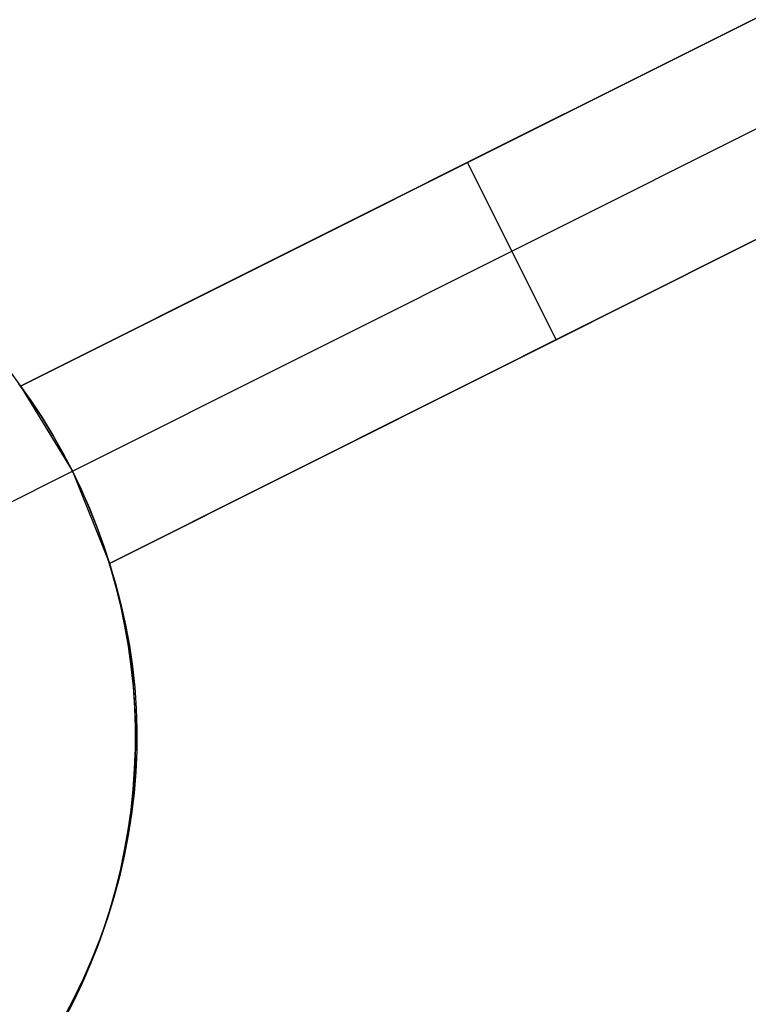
# Model space of a CAD drawing. Header units: millimetres. Extents: x 10802 to 11966, y -167 to 850.
# Tile 175 of 182: x 11369.54 to 11373.21, y 573.72 to 578.69. Entities that reach past the tile are written whole.
import ezdxf

# ---------------------------------------------------------------- set-up
doc = ezdxf.new("R2010")
doc.units = ezdxf.units.MM
doc.layers.add('color', color=7, linetype='Continuous')

msp = doc.modelspace()

# ---------------------------------------------------------------- linework, layer by layer
at = {"layer": 'color', "color": 254, "true_color": 0xcad1ee}
for p, q in [((11369.5443, 576.8365, 2.7568), (11374.0519, 579.0956, 2.0165)), ((11374.0519, 579.0956, 1.6621), (11369.5443, 576.8365, -3.3799)), ((11369.8058, 576.4083, -3.3379), (11374.2759, 578.6486, 1.6621)), ((11372.2874, 578.2113, -0.3115), (11369.5443, 576.8365, -0.3115)), ((11374.4999, 578.2016, 2.4126), (11369.9923, 575.9425, 3.1602)), ((11369.9923, 575.9425, -3.3799), (11374.4999, 578.2016, 1.6621)), ((11371.7981, 577.966, -0.8589), (11371.7981, 577.966, 2.3991)), ((11372.2461, 577.072, -0.8589), (11371.7981, 577.966, -0.8589)), ((11369.9923, 575.9425, -0.1098), (11372.9158, 577.4076, -0.1098)), ((11372.2461, 577.072, 2.7989), (11372.2461, 577.072, -0.8589)), ((11369.4883, 576.9147, 2.7207), (11369.5443, 576.8365, 2.7568)), ((11369.5953, 576.7647, -16.3379), (11369.5351, 576.849, -16.3379)), ((11369.5351, 576.849, -6.4217), (11369.5953, 576.7647, -6.4217)), ((11369.5443, 576.8365, 2.7568), (11369.5443, 576.8365, -3.3799)), ((11369.5443, 576.8365, -3.3799), (11369.8058, 576.4083, -3.3379)), ((11369.6525, 576.6784, -16.3379), (11369.5953, 576.7647, -16.3379)), ((11369.5953, 576.7647, -6.4217), (11369.6525, 576.6784, -6.4217)), ((11369.7067, 576.5902, -16.3379), (11369.6525, 576.6784, -16.3379)), ((11369.6525, 576.6784, -6.4217), (11369.7067, 576.5902, -6.4217)), ((11369.7578, 576.5001, -16.3379), (11369.7067, 576.5902, -16.3379)), ((11369.7067, 576.5902, -6.4217), (11369.7578, 576.5001, -6.4217)), ((11369.8058, 576.4083, -16.3379), (11369.7578, 576.5001, -16.3379)), ((11369.7578, 576.5001, -6.4217), (11369.8058, 576.4083, -6.4217)), ((11368.2413, 575.6242, -16.3379), (11369.8058, 576.4083, -16.3379)), ((11369.8058, 576.4083, -3.3379), (11369.8058, 576.4083, -16.3379)), ((11369.8506, 576.315, -16.3379), (11369.8058, 576.4083, -16.3379)), ((11369.8058, 576.4083, -3.3379), (11369.9923, 575.9425, -3.3799)), ((11369.8058, 576.4083, -5.8523), (11369.8503, 576.3158, -5.8523)), ((11369.8503, 576.3158, -5.8523), (11369.8915, 576.2217, -5.8523)), ((11369.8922, 576.2201, -16.3379), (11369.8506, 576.315, -16.3379)), ((11369.8915, 576.2217, -5.8523), (11369.9295, 576.1263, -5.8523)), ((11369.9304, 576.1238, -16.3379), (11369.8922, 576.2201, -16.3379)), ((11369.9295, 576.1263, -5.8523), (11369.9642, 576.0297, -5.8523)), ((11369.9653, 576.0263, -16.3379), (11369.9304, 576.1238, -16.3379)), ((11369.9642, 576.0297, -5.8523), (11369.9956, 575.9319, -5.8523)), ((11369.9968, 575.9277, -16.3379), (11369.9653, 576.0263, -16.3379)), ((11369.9923, 575.9425, 3.1602), (11370.0234, 575.8403, 3.2053)), ((11369.9923, 575.9425, -3.3799), (11369.9923, 575.9425, 3.1602)), ((11369.9956, 575.9319, -5.8523), (11370.0236, 575.8331, -5.8523)), ((11370.0249, 575.828, -16.3379), (11369.9968, 575.9277, -16.3379)), ((11370.0234, 575.8403, 3.2053), (11370.0505, 575.737, 3.2506)), ((11370.0236, 575.8331, -5.8523), (11370.0482, 575.7335, -5.8523)), ((11370.0496, 575.7274, -16.3379), (11370.0249, 575.828, -16.3379)), ((11370.0482, 575.7335, -5.8523), (11370.0694, 575.633, -5.8523)), ((11370.0707, 575.626, -16.3379), (11370.0496, 575.7274, -16.3379)), ((11370.0505, 575.737, 3.2506), (11370.0738, 575.6328, 3.296)), ((11370.0694, 575.633, -5.8523), (11370.0871, 575.5319, -5.8523)), ((11370.0884, 575.524, -16.3379), (11370.0707, 575.626, -16.3379)), ((11370.0738, 575.6328, 3.296), (11370.0931, 575.5279, 3.3416)), ((11370.0871, 575.5319, -5.8523), (11370.1014, 575.4302, -5.8523)), ((11370.1025, 575.4214, -16.3379), (11370.0884, 575.524, -16.3379)), ((11370.0931, 575.5279, 3.3416), (11370.1084, 575.4223, 3.3871)), ((11370.1014, 575.4302, -5.8523), (11370.1122, 575.3281, -5.8523)), ((11370.113, 575.3184, -16.3379), (11370.1025, 575.4214, -16.3379)), ((11370.1084, 575.4223, 3.3871), (11370.1198, 575.3163, 3.4326)), ((11370.1122, 575.3281, -5.8523), (11370.1194, 575.2256, -5.8523)), ((11370.12, 575.215, -16.3379), (11370.113, 575.3184, -16.3379)), ((11370.1198, 575.3163, 3.4326), (11370.1272, 575.2098, 3.478)), ((11370.1194, 575.2256, -5.8523), (11370.1232, 575.123, -5.8523)), ((11370.1234, 575.1115, -16.3379), (11370.12, 575.215, -16.3379)), ((11370.1272, 575.2098, 3.478), (11370.1306, 575.1031, 3.5233)), ((11370.1232, 575.123, -5.8523), (11370.1235, 575.0203, -5.8523)), ((11370.1233, 575.008, -16.3379), (11370.1234, 575.1115, -16.3379)), ((11370.1306, 575.1031, 3.5233), (11370.1299, 574.9962, 3.5684)), ((11370.1195, 574.9045, -16.3379), (11370.1233, 575.008, -16.3379)), ((11370.1235, 575.0203, -5.8523), (11370.1202, 574.9177, -5.8523)), ((11370.1299, 574.9962, 3.5684), (11370.1253, 574.8893, 3.6132)), ((11370.1122, 574.8012, -16.3379), (11370.1195, 574.9045, -16.3379)), ((11370.1202, 574.9177, -5.8523), (11370.1135, 574.8153, -5.8523)), ((11370.1253, 574.8893, 3.6132), (11370.1166, 574.7826, 3.6578)), ((11370.1014, 574.6982, -16.3379), (11370.1122, 574.8012, -16.3379)), ((11370.1135, 574.8153, -5.8523), (11370.1032, 574.7131, -5.8523)), ((11370.1166, 574.7826, 3.6578), (11370.104, 574.6761, 3.702)), ((11370.087, 574.5956, -16.3379), (11370.1014, 574.6982, -16.3379)), ((11370.104, 574.6761, 3.702), (11370.0874, 574.57, 3.7458)), ((11370.1032, 574.7131, -5.8523), (11370.0894, 574.6113, -5.8523)), ((11370.069, 574.4936, -16.3379), (11370.087, 574.5956, -16.3379)), ((11370.0894, 574.6113, -5.8523), (11370.0722, 574.5101, -5.8523)), ((11370.0874, 574.57, 3.7458), (11370.0668, 574.4644, 3.7891)), ((11370.0476, 574.3923, -16.3379), (11370.069, 574.4936, -16.3379)), ((11370.0722, 574.5101, -5.8523), (11370.0515, 574.4096, -5.8523)), ((11370.0668, 574.4644, 3.7891), (11370.0424, 574.3594, 3.8319)), ((11370.0227, 574.2918, -16.3379), (11370.0476, 574.3923, -16.3379)), ((11370.0515, 574.4096, -5.8523), (11370.0274, 574.3097, -5.8523)), ((11370.0424, 574.3594, 3.8319), (11370.014, 574.2552, 3.8742)), ((11369.9943, 574.1922, -16.3379), (11370.0227, 574.2918, -16.3379)), ((11370.0274, 574.3097, -5.8523), (11369.9999, 574.2108, -5.8523)), ((11370.014, 574.2552, 3.8742), (11369.9817, 574.1518, 3.9158)), ((11369.9625, 574.0936, -16.3379), (11369.9943, 574.1922, -16.3379)), ((11369.9999, 574.2108, -5.8523), (11369.969, 574.1129, -5.8523)), ((11369.9817, 574.1518, 3.9158), (11369.9456, 574.0495, 3.9568)), ((11369.9273, 573.9962, -16.3379), (11369.9625, 574.0936, -16.3379)), ((11369.969, 574.1129, -5.8523), (11369.9348, 574.0161, -5.8523)), ((11369.9456, 574.0495, 3.9568), (11369.9058, 573.9483, 3.9971)), ((11369.8887, 573.9001, -16.3379), (11369.9273, 573.9962, -16.3379)), ((11369.9348, 574.0161, -5.8523), (11369.8972, 573.9205, -5.8523)), ((11369.9058, 573.9483, 3.9971), (11369.8621, 573.8484, 4.0366)), ((11369.8469, 573.8053, -16.3379), (11369.8887, 573.9001, -16.3379)), ((11369.8972, 573.9205, -5.8523), (11369.8565, 573.8263, -5.8523)), ((11369.8621, 573.8484, 4.0366), (11369.8149, 573.7498, 4.0753)), ((11369.8018, 573.7121, -16.3379), (11369.8469, 573.8053, -16.3379)), ((11369.8565, 573.8263, -5.8523), (11369.8125, 573.7335, -5.8523)), ((11369.8149, 573.7498, 4.0753), (11369.7639, 573.6527, 4.1132)), ((11369.8125, 573.7335, -5.8523), (11369.7654, 573.6422, -5.8523))]:
    msp.add_line(p, q, dxfattribs=at)

doc.saveas('drawing.dxf')
